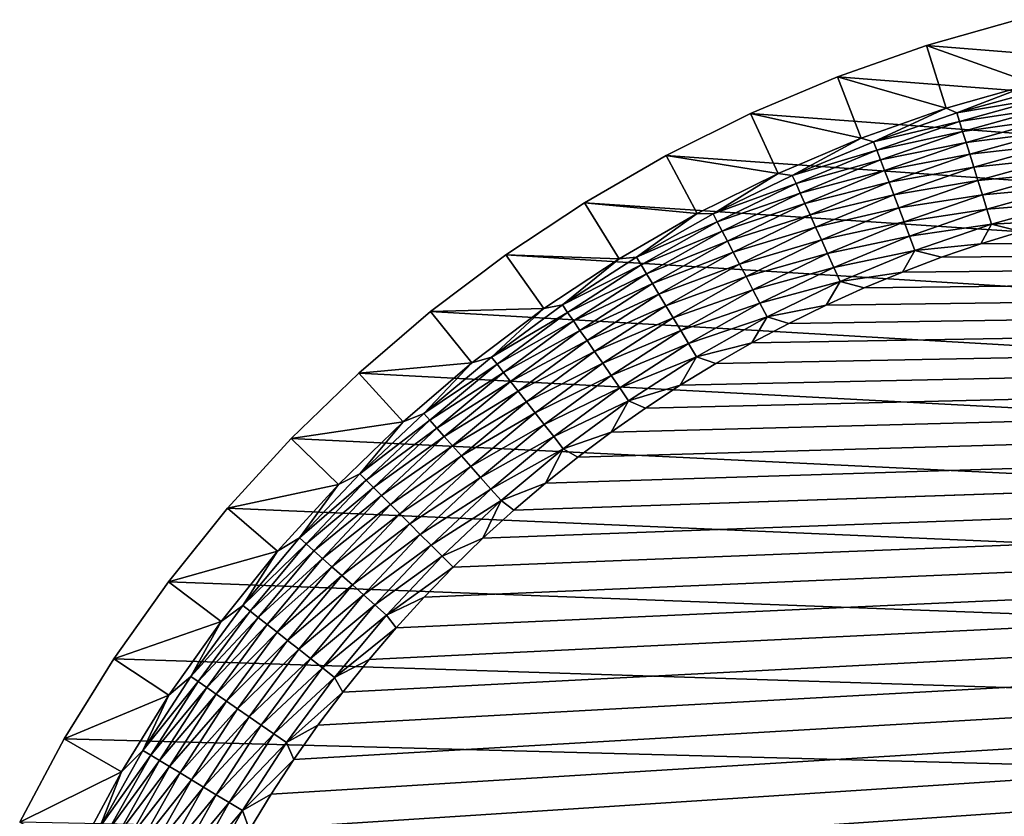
# Model space of a CAD drawing. Extents: x -255 to 255, y -598 to 598.
# Tile 16 of 201: x -250 to -218, y -351 to -325. Entities that reach past the tile are written whole.
import ezdxf

# ---------------------------------------------------------------- set-up
doc = ezdxf.new("R2010")
doc.units = 0
doc.header["$LTSCALE"] = 21.359881
for name, color, linetype in [('1', 7, 'CONTINUOUS'), ('13', 7, 'CONTINUOUS'), ('2', 7, 'CONTINUOUS'), ('56', 7, 'CONTINUOUS')]:
    doc.layers.add(name, color=color, linetype=linetype)

msp = doc.modelspace()

# ---------------------------------------------------------------- linework, layer by layer
at = {"layer": '1', "color": 7, "linetype": 'CONTINUOUS'}
for points in [[(-220.82, -326.008), (-217.914, -325.181), (206.531, -360.261), (-220.82, -326.008)], [(-223.669, -327.012), (-220.82, -326.008), (206.531, -360.261), (-223.669, -327.012)], [(-226.451, -328.19), (-223.669, -327.012), (206.531, -360.261), (-226.451, -328.19)], [(-229.155, -329.536), (-226.451, -328.19), (206.531, -360.261), (-229.155, -329.536)], [(-231.771, -331.047), (-229.155, -329.536), (206.531, -360.261), (-231.771, -331.047)], [(-234.29, -332.716), (-231.771, -331.047), (206.531, -360.261), (-234.29, -332.716)], [(-236.701, -334.536), (-234.29, -332.716), (206.531, -360.261), (-236.701, -334.536)], [(-238.995, -336.502), (-236.701, -334.536), (206.531, -360.261), (-238.995, -336.502)], [(-241.164, -338.605), (-238.995, -336.502), (206.531, -360.261), (-241.164, -338.605)], [(-243.199, -340.837), (-241.164, -338.605), (206.531, -360.261), (-243.199, -340.837)], [(-245.093, -343.191), (-243.199, -340.837), (206.531, -360.261), (-245.093, -343.191)], [(-246.838, -345.657), (-245.093, -343.191), (206.531, -360.261), (-246.838, -345.657)], [(-248.429, -348.225), (-246.838, -345.657), (206.531, -360.261), (-248.429, -348.225)], [(-249.858, -350.887), (-248.429, -348.225), (206.531, -360.261), (-249.858, -350.887)]]:
    msp.add_3dface(points, dxfattribs=at)
at = {"layer": '13', "color": 7, "linetype": 'CONTINUOUS'}
for points in [[(-217.914, -325.181), (-220.82, -326.008), (-217.399, -327.227, 4.231), (-217.914, -325.181)], [(-220.82, -326.008), (-223.669, -327.012), (-220.18, -328.018, 4.231), (-220.82, -326.008)], [(-217.399, -327.227, 4.231), (-220.82, -326.008), (-220.18, -328.018, 4.231), (-217.399, -327.227, 4.231)], [(-223.669, -327.012), (-226.451, -328.19), (-222.907, -328.979, 4.231), (-223.669, -327.012)], [(-220.18, -328.018, 4.231), (-223.669, -327.012), (-222.907, -328.979, 4.231), (-220.18, -328.018, 4.231)], [(-226.451, -328.19), (-229.155, -329.536), (-225.569, -330.106, 4.231), (-226.451, -328.19)], [(-222.907, -328.979, 4.231), (-226.451, -328.19), (-225.569, -330.106, 4.231), (-222.907, -328.979, 4.231)], [(-229.155, -329.536), (-231.771, -331.047), (-228.157, -331.395, 4.231), (-229.155, -329.536)], [(-225.569, -330.106, 4.231), (-229.155, -329.536), (-228.157, -331.395, 4.231), (-225.569, -330.106, 4.231)], [(-231.771, -331.047), (-234.29, -332.716), (-230.661, -332.84, 4.231), (-231.771, -331.047)], [(-228.157, -331.395, 4.231), (-231.771, -331.047), (-230.661, -332.84, 4.231), (-228.157, -331.395, 4.231)], [(-234.29, -332.716), (-236.701, -334.536), (-233.071, -334.437, 4.231), (-234.29, -332.716)], [(-230.661, -332.84, 4.231), (-234.29, -332.716), (-233.071, -334.437, 4.231), (-230.661, -332.84, 4.231)], [(-236.701, -334.536), (-238.995, -336.502), (-235.378, -336.18, 4.231), (-236.701, -334.536)], [(-233.071, -334.437, 4.231), (-236.701, -334.536), (-235.378, -336.18, 4.231), (-233.071, -334.437, 4.231)], [(-235.378, -336.18, 4.231), (-238.995, -336.502), (-237.574, -338.061, 4.231), (-235.378, -336.18, 4.231)], [(-238.995, -336.502), (-241.164, -338.605), (-237.574, -338.061, 4.231), (-238.995, -336.502)], [(-237.574, -338.061, 4.231), (-241.164, -338.605), (-239.649, -340.073, 4.231), (-237.574, -338.061, 4.231)], [(-241.164, -338.605), (-243.199, -340.837), (-239.649, -340.073, 4.231), (-241.164, -338.605)], [(-239.649, -340.073, 4.231), (-243.199, -340.837), (-241.597, -342.21, 4.231), (-239.649, -340.073, 4.231)], [(-243.199, -340.837), (-245.093, -343.191), (-241.597, -342.21, 4.231), (-243.199, -340.837)], [(-241.597, -342.21, 4.231), (-245.093, -343.191), (-243.409, -344.462, 4.231), (-241.597, -342.21, 4.231)], [(-245.093, -343.191), (-246.838, -345.657), (-243.409, -344.462, 4.231), (-245.093, -343.191)], [(-243.409, -344.462, 4.231), (-246.838, -345.657), (-245.08, -346.822, 4.231), (-243.409, -344.462, 4.231)], [(-246.838, -345.657), (-248.429, -348.225), (-245.08, -346.822, 4.231), (-246.838, -345.657)], [(-245.08, -346.822, 4.231), (-248.429, -348.225), (-246.602, -349.28, 4.231), (-245.08, -346.822, 4.231)], [(-248.429, -348.225), (-249.858, -350.887), (-246.602, -349.28, 4.231), (-248.429, -348.225)], [(-246.602, -349.28, 4.231), (-249.858, -350.887), (-247.969, -351.827, 4.231), (-246.602, -349.28, 4.231)]]:
    msp.add_3dface(points, dxfattribs=at)
at = {"layer": '2', "color": 7, "linetype": 'CONTINUOUS'}
for points in [[(-236.906, -401.82, 7), (-235.978, -402.778, 7), (88.681, -328.906, 7), (-236.906, -401.82, 7)], [(88.681, -328.906, 7), (85.935, -329.507, 7), (-236.906, -401.82, 7), (88.681, -328.906, 7)], [(-235.978, -402.778, 7), (-235.02, -403.706, 7), (88.681, -328.906, 7), (-235.978, -402.778, 7)], [(-235.02, -403.706, 7), (-234.033, -404.604, 7), (88.681, -328.906, 7), (-235.02, -403.706, 7)], [(-234.033, -404.604, 7), (-233.019, -405.471, 7), (88.681, -328.906, 7), (-234.033, -404.604, 7)], [(-233.019, -405.471, 7), (-231.978, -406.305, 7), (88.681, -328.906, 7), (-233.019, -405.471, 7)], [(-231.978, -406.305, 7), (-230.911, -407.106, 7), (88.681, -328.906, 7), (-231.978, -406.305, 7)], [(-230.911, -407.106, 7), (-229.819, -407.873, 7), (88.681, -328.906, 7), (-230.911, -407.106, 7)], [(-229.819, -407.873, 7), (-228.704, -408.605, 7), (88.681, -328.906, 7), (-229.819, -407.873, 7)], [(-228.704, -408.605, 7), (-227.567, -409.302, 7), (88.681, -328.906, 7), (-228.704, -408.605, 7)], [(-227.567, -409.302, 7), (-226.408, -409.963, 7), (88.681, -328.906, 7), (-227.567, -409.302, 7)], [(-226.408, -409.963, 7), (-225.229, -410.587, 7), (88.681, -328.906, 7), (-226.408, -409.963, 7)], [(-225.229, -410.587, 7), (-224.031, -411.174, 7), (88.681, -328.906, 7), (-225.229, -410.587, 7)], [(-224.031, -411.174, 7), (-222.815, -411.723, 7), (88.681, -328.906, 7), (-224.031, -411.174, 7)], [(-222.815, -411.723, 7), (-221.583, -412.234, 7), (88.681, -328.906, 7), (-222.815, -411.723, 7)], [(-221.583, -412.234, 7), (-220.335, -412.705, 7), (88.681, -328.906, 7), (-221.583, -412.234, 7)], [(-220.335, -412.705, 7), (-219.073, -413.137, 7), (88.681, -328.906, 7), (-220.335, -412.705, 7)], [(-219.073, -413.137, 7), (-217.798, -413.53, 7), (88.681, -328.906, 7), (-219.073, -413.137, 7)], [(-247.393, -382.014, 7), (-247.082, -383.311, 7), (85.935, -329.507, 7), (-247.393, -382.014, 7)], [(83.158, -329.938, 7), (-247.393, -382.014, 7), (85.935, -329.507, 7), (83.158, -329.938, 7)], [(-247.082, -383.311, 7), (-246.73, -384.598, 7), (85.935, -329.507, 7), (-247.082, -383.311, 7)], [(-246.73, -384.598, 7), (-246.337, -385.873, 7), (85.935, -329.507, 7), (-246.73, -384.598, 7)], [(-246.337, -385.873, 7), (-245.905, -387.135, 7), (85.935, -329.507, 7), (-246.337, -385.873, 7)], [(-245.905, -387.135, 7), (-245.434, -388.383, 7), (85.935, -329.507, 7), (-245.905, -387.135, 7)], [(-245.434, -388.383, 7), (-244.923, -389.615, 7), (85.935, -329.507, 7), (-245.434, -388.383, 7)], [(-244.923, -389.615, 7), (-244.374, -390.831, 7), (85.935, -329.507, 7), (-244.923, -389.615, 7)], [(-244.374, -390.831, 7), (-243.787, -392.029, 7), (85.935, -329.507, 7), (-244.374, -390.831, 7)], [(-243.787, -392.029, 7), (-243.163, -393.208, 7), (85.935, -329.507, 7), (-243.787, -392.029, 7)], [(-243.163, -393.208, 7), (-242.502, -394.367, 7), (85.935, -329.507, 7), (-243.163, -393.208, 7)], [(-242.502, -394.367, 7), (-241.805, -395.504, 7), (85.935, -329.507, 7), (-242.502, -394.367, 7)], [(-241.805, -395.504, 7), (-241.073, -396.619, 7), (85.935, -329.507, 7), (-241.805, -395.504, 7)], [(-241.073, -396.619, 7), (-240.306, -397.711, 7), (85.935, -329.507, 7), (-241.073, -396.619, 7)], [(-240.306, -397.711, 7), (-239.505, -398.778, 7), (85.935, -329.507, 7), (-240.306, -397.711, 7)], [(-239.505, -398.778, 7), (-238.67, -399.819, 7), (85.935, -329.507, 7), (-239.505, -398.778, 7)], [(-238.67, -399.819, 7), (-237.804, -400.833, 7), (85.935, -329.507, 7), (-238.67, -399.819, 7)], [(-237.804, -400.833, 7), (-236.906, -401.82, 7), (85.935, -329.507, 7), (-237.804, -400.833, 7)], [(-248.416, -372.75, 7), (-248.395, -374.084, 7), (83.158, -329.938, 7), (-248.416, -372.75, 7)], [(-248.395, -371.416, 7), (-248.416, -372.75, 7), (83.158, -329.938, 7), (-248.395, -371.416, 7)], [(-248.395, -374.084, 7), (-248.332, -375.416, 7), (83.158, -329.938, 7), (-248.395, -374.084, 7)], [(-248.332, -370.084, 7), (-248.395, -371.416, 7), (83.158, -329.938, 7), (-248.332, -370.084, 7)], [(-248.332, -375.416, 7), (-248.227, -376.746, 7), (83.158, -329.938, 7), (-248.332, -375.416, 7)], [(-248.227, -368.754, 7), (-248.332, -370.084, 7), (83.158, -329.938, 7), (-248.227, -368.754, 7)], [(-248.227, -376.746, 7), (-248.081, -378.072, 7), (83.158, -329.938, 7), (-248.227, -376.746, 7)], [(-248.081, -367.428, 7), (-248.227, -368.754, 7), (83.158, -329.938, 7), (-248.081, -367.428, 7)], [(-248.081, -378.072, 7), (-247.893, -379.393, 7), (83.158, -329.938, 7), (-248.081, -378.072, 7)], [(-247.893, -366.107, 7), (-248.081, -367.428, 7), (83.158, -329.938, 7), (-247.893, -366.107, 7)], [(-247.893, -379.393, 7), (-247.664, -380.707, 7), (83.158, -329.938, 7), (-247.893, -379.393, 7)], [(-247.664, -364.793, 7), (-247.893, -366.107, 7), (83.158, -329.938, 7), (-247.664, -364.793, 7)], [(-247.664, -380.707, 7), (-247.393, -382.014, 7), (83.158, -329.938, 7), (-247.664, -380.707, 7)], [(-247.393, -363.486, 7), (-247.664, -364.793, 7), (83.158, -329.938, 7), (-247.393, -363.486, 7)], [(-247.082, -362.189, 7), (-247.393, -363.486, 7), (83.158, -329.938, 7), (-247.082, -362.189, 7)], [(83.158, -329.938, 7), (80.359, -330.198, 7), (-247.082, -362.189, 7), (83.158, -329.938, 7)], [(-246.73, -360.902, 7), (-247.082, -362.189, 7), (80.359, -330.198, 7), (-246.73, -360.902, 7)], [(-246.337, -359.627, 7), (-246.73, -360.902, 7), (80.359, -330.198, 7), (-246.337, -359.627, 7)], [(-245.905, -358.365, 7), (-246.337, -359.627, 7), (80.359, -330.198, 7), (-245.905, -358.365, 7)], [(-245.434, -357.117, 7), (-245.905, -358.365, 7), (80.359, -330.198, 7), (-245.434, -357.117, 7)], [(-244.923, -355.885, 7), (-245.434, -357.117, 7), (80.359, -330.198, 7), (-244.923, -355.885, 7)], [(-244.374, -354.669, 7), (-244.923, -355.885, 7), (80.359, -330.198, 7), (-244.374, -354.669, 7)], [(-243.787, -353.471, 7), (-244.374, -354.669, 7), (80.359, -330.198, 7), (-243.787, -353.471, 7)], [(-243.163, -352.292, 7), (-243.787, -353.471, 7), (80.359, -330.198, 7), (-243.163, -352.292, 7)], [(-242.502, -351.133, 7), (-243.163, -352.292, 7), (80.359, -330.198, 7), (-242.502, -351.133, 7)], [(-241.805, -349.996, 7), (-242.502, -351.133, 7), (80.359, -330.198, 7), (-241.805, -349.996, 7)], [(-241.073, -348.881, 7), (-241.805, -349.996, 7), (80.359, -330.198, 7), (-241.073, -348.881, 7)], [(-240.306, -347.789, 7), (-241.073, -348.881, 7), (80.359, -330.198, 7), (-240.306, -347.789, 7)], [(-239.505, -346.722, 7), (-240.306, -347.789, 7), (80.359, -330.198, 7), (-239.505, -346.722, 7)], [(-238.67, -345.681, 7), (-239.505, -346.722, 7), (80.359, -330.198, 7), (-238.67, -345.681, 7)], [(-237.804, -344.667, 7), (-238.67, -345.681, 7), (80.359, -330.198, 7), (-237.804, -344.667, 7)], [(-236.906, -343.68, 7), (-237.804, -344.667, 7), (80.359, -330.198, 7), (-236.906, -343.68, 7)], [(-235.978, -342.722, 7), (-236.906, -343.68, 7), (80.359, -330.198, 7), (-235.978, -342.722, 7)], [(-235.02, -341.794, 7), (-235.978, -342.722, 7), (80.359, -330.198, 7), (-235.02, -341.794, 7)], [(-234.033, -340.896, 7), (-235.02, -341.794, 7), (80.359, -330.198, 7), (-234.033, -340.896, 7)], [(80.359, -330.198, 7), (77.55, -330.284, 7), (-234.033, -340.896, 7), (80.359, -330.198, 7)], [(-233.019, -340.029, 7), (-234.033, -340.896, 7), (77.55, -330.284, 7), (-233.019, -340.029, 7)], [(-231.978, -339.195, 7), (-233.019, -340.029, 7), (77.55, -330.284, 7), (-231.978, -339.195, 7)], [(-230.911, -338.394, 7), (-231.978, -339.195, 7), (77.55, -330.284, 7), (-230.911, -338.394, 7)], [(-229.819, -337.627, 7), (-230.911, -338.394, 7), (77.55, -330.284, 7), (-229.819, -337.627, 7)], [(-228.704, -336.895, 7), (-229.819, -337.627, 7), (77.55, -330.284, 7), (-228.704, -336.895, 7)], [(-227.567, -336.198, 7), (-228.704, -336.895, 7), (77.55, -330.284, 7), (-227.567, -336.198, 7)], [(-226.408, -335.537, 7), (-227.567, -336.198, 7), (77.55, -330.284, 7), (-226.408, -335.537, 7)], [(-225.229, -334.913, 7), (-226.408, -335.537, 7), (77.55, -330.284, 7), (-225.229, -334.913, 7)], [(-224.031, -334.326, 7), (-225.229, -334.913, 7), (77.55, -330.284, 7), (-224.031, -334.326, 7)], [(-222.815, -333.777, 7), (-224.031, -334.326, 7), (77.55, -330.284, 7), (-222.815, -333.777, 7)], [(-221.583, -333.266, 7), (-222.815, -333.777, 7), (77.55, -330.284, 7), (-221.583, -333.266, 7)], [(-220.335, -332.795, 7), (-221.583, -333.266, 7), (77.55, -330.284, 7), (-220.335, -332.795, 7)], [(-219.073, -332.363, 7), (-220.335, -332.795, 7), (77.55, -330.284, 7), (-219.073, -332.363, 7)], [(-217.798, -331.97, 7), (-219.073, -332.363, 7), (77.55, -330.284, 7), (-217.798, -331.97, 7)]]:
    msp.add_3dface(points, dxfattribs=at)
at = {"layer": '56', "color": 7, "linetype": 'CONTINUOUS'}
for points in [[(-217.399, -327.227, 4.231), (-220.18, -328.018, 4.231), (-219.841, -328.171, 4.67), (-217.399, -327.227, 4.231)], [(-217.399, -327.227, 4.231), (-219.841, -328.171, 4.67), (-217.124, -327.413, 4.67), (-217.399, -327.227, 4.231)], [(-219.841, -328.171, 4.67), (-217.055, -327.695, 5.082), (-217.124, -327.413, 4.67), (-219.841, -328.171, 4.67)], [(-219.755, -328.448, 5.082), (-217.055, -327.695, 5.082), (-219.841, -328.171, 4.67), (-219.755, -328.448, 5.082)], [(-219.755, -328.448, 5.082), (-216.976, -328.016, 5.463), (-217.055, -327.695, 5.082), (-219.755, -328.448, 5.082)], [(-220.18, -328.018, 4.231), (-222.907, -328.979, 4.231), (-222.508, -329.091, 4.67), (-220.18, -328.018, 4.231)], [(-220.18, -328.018, 4.231), (-222.508, -329.091, 4.67), (-219.841, -328.171, 4.67), (-220.18, -328.018, 4.231)], [(-222.508, -329.091, 4.67), (-219.755, -328.448, 5.082), (-219.841, -328.171, 4.67), (-222.508, -329.091, 4.67)], [(-219.657, -328.763, 5.463), (-216.976, -328.016, 5.463), (-219.755, -328.448, 5.082), (-219.657, -328.763, 5.463)], [(-219.657, -328.763, 5.463), (-216.888, -328.372, 5.808), (-216.976, -328.016, 5.463), (-219.657, -328.763, 5.463)], [(-222.405, -329.362, 5.082), (-219.755, -328.448, 5.082), (-222.508, -329.091, 4.67), (-222.405, -329.362, 5.082)], [(-222.405, -329.362, 5.082), (-219.657, -328.763, 5.463), (-219.755, -328.448, 5.082), (-222.405, -329.362, 5.082)], [(-219.548, -329.114, 5.808), (-216.888, -328.372, 5.808), (-219.657, -328.763, 5.463), (-219.548, -329.114, 5.808)], [(-219.548, -329.114, 5.808), (-216.792, -328.761, 6.115), (-216.888, -328.372, 5.808), (-219.548, -329.114, 5.808)], [(-222.288, -329.671, 5.463), (-219.657, -328.763, 5.463), (-222.405, -329.362, 5.082), (-222.288, -329.671, 5.463)], [(-222.288, -329.671, 5.463), (-219.548, -329.114, 5.808), (-219.657, -328.763, 5.463), (-222.288, -329.671, 5.463)], [(-219.429, -329.495, 6.115), (-216.792, -328.761, 6.115), (-219.548, -329.114, 5.808), (-219.429, -329.495, 6.115)], [(-219.429, -329.495, 6.115), (-216.69, -329.177, 6.38), (-216.792, -328.761, 6.115), (-219.429, -329.495, 6.115)], [(-222.907, -328.979, 4.231), (-225.569, -330.106, 4.231), (-225.114, -330.17, 4.67), (-222.907, -328.979, 4.231)], [(-222.907, -328.979, 4.231), (-225.114, -330.17, 4.67), (-222.508, -329.091, 4.67), (-222.907, -328.979, 4.231)], [(-225.114, -330.17, 4.67), (-222.405, -329.362, 5.082), (-222.508, -329.091, 4.67), (-225.114, -330.17, 4.67)], [(-222.158, -330.014, 5.808), (-219.548, -329.114, 5.808), (-222.288, -329.671, 5.463), (-222.158, -330.014, 5.808)], [(-222.158, -330.014, 5.808), (-219.429, -329.495, 6.115), (-219.548, -329.114, 5.808), (-222.158, -330.014, 5.808)], [(-219.301, -329.905, 6.38), (-216.69, -329.177, 6.38), (-219.429, -329.495, 6.115), (-219.301, -329.905, 6.38)], [(-219.301, -329.905, 6.38), (-216.581, -329.617, 6.601), (-216.69, -329.177, 6.38), (-219.301, -329.905, 6.38)], [(-224.994, -330.435, 5.082), (-222.405, -329.362, 5.082), (-225.114, -330.17, 4.67), (-224.994, -330.435, 5.082)], [(-224.994, -330.435, 5.082), (-222.288, -329.671, 5.463), (-222.405, -329.362, 5.082), (-224.994, -330.435, 5.082)], [(-222.016, -330.388, 6.115), (-219.429, -329.495, 6.115), (-222.158, -330.014, 5.808), (-222.016, -330.388, 6.115)], [(-222.016, -330.388, 6.115), (-219.301, -329.905, 6.38), (-219.429, -329.495, 6.115), (-222.016, -330.388, 6.115)], [(-224.859, -330.736, 5.463), (-222.288, -329.671, 5.463), (-224.994, -330.435, 5.082), (-224.859, -330.736, 5.463)], [(-224.859, -330.736, 5.463), (-222.158, -330.014, 5.808), (-222.288, -329.671, 5.463), (-224.859, -330.736, 5.463)], [(-219.166, -330.337, 6.601), (-216.581, -329.617, 6.601), (-219.301, -329.905, 6.38), (-219.166, -330.337, 6.601)], [(-219.166, -330.337, 6.601), (-216.468, -330.076, 6.774), (-216.581, -329.617, 6.601), (-219.166, -330.337, 6.601)], [(-225.569, -330.106, 4.231), (-228.157, -331.395, 4.231), (-227.65, -331.405, 4.67), (-225.569, -330.106, 4.231)], [(-225.569, -330.106, 4.231), (-227.65, -331.405, 4.67), (-225.114, -330.17, 4.67), (-225.569, -330.106, 4.231)], [(-224.708, -331.071, 5.808), (-222.158, -330.014, 5.808), (-224.859, -330.736, 5.463), (-224.708, -331.071, 5.808)], [(-224.708, -331.071, 5.808), (-222.016, -330.388, 6.115), (-222.158, -330.014, 5.808), (-224.708, -331.071, 5.808)], [(-221.864, -330.789, 6.38), (-219.301, -329.905, 6.38), (-222.016, -330.388, 6.115), (-221.864, -330.789, 6.38)], [(-221.864, -330.789, 6.38), (-219.166, -330.337, 6.601), (-219.301, -329.905, 6.38), (-221.864, -330.789, 6.38)], [(-219.026, -330.789, 6.774), (-216.468, -330.076, 6.774), (-219.166, -330.337, 6.601), (-219.026, -330.789, 6.774)], [(-219.026, -330.789, 6.774), (-216.351, -330.55, 6.9), (-216.468, -330.076, 6.774), (-219.026, -330.789, 6.774)], [(-227.65, -331.405, 4.67), (-224.994, -330.435, 5.082), (-225.114, -330.17, 4.67), (-227.65, -331.405, 4.67)], [(-227.515, -331.662, 5.082), (-224.994, -330.435, 5.082), (-227.65, -331.405, 4.67), (-227.515, -331.662, 5.082)], [(-227.515, -331.662, 5.082), (-224.859, -330.736, 5.463), (-224.994, -330.435, 5.082), (-227.515, -331.662, 5.082)], [(-224.544, -331.435, 6.115), (-222.016, -330.388, 6.115), (-224.708, -331.071, 5.808), (-224.544, -331.435, 6.115)], [(-224.544, -331.435, 6.115), (-221.864, -330.789, 6.38), (-222.016, -330.388, 6.115), (-224.544, -331.435, 6.115)], [(-221.703, -331.213, 6.601), (-219.166, -330.337, 6.601), (-221.864, -330.789, 6.38), (-221.703, -331.213, 6.601)], [(-221.703, -331.213, 6.601), (-219.026, -330.789, 6.774), (-219.166, -330.337, 6.601), (-221.703, -331.213, 6.601)], [(-227.361, -331.955, 5.463), (-224.859, -330.736, 5.463), (-227.515, -331.662, 5.082), (-227.361, -331.955, 5.463)], [(-227.361, -331.955, 5.463), (-224.708, -331.071, 5.808), (-224.859, -330.736, 5.463), (-227.361, -331.955, 5.463)], [(-224.368, -331.826, 6.38), (-221.864, -330.789, 6.38), (-224.544, -331.435, 6.115), (-224.368, -331.826, 6.38)], [(-224.368, -331.826, 6.38), (-221.703, -331.213, 6.601), (-221.864, -330.789, 6.38), (-224.368, -331.826, 6.38)], [(-221.535, -331.655, 6.774), (-219.026, -330.789, 6.774), (-221.703, -331.213, 6.601), (-221.535, -331.655, 6.774)], [(-221.535, -331.655, 6.774), (-218.88, -331.255, 6.9), (-219.026, -330.789, 6.774), (-221.535, -331.655, 6.774)], [(-218.88, -331.255, 6.9), (-216.351, -330.55, 6.9), (-219.026, -330.789, 6.774), (-218.88, -331.255, 6.9)], [(-218.88, -331.255, 6.9), (-216.232, -331.034, 6.975), (-216.351, -330.55, 6.9), (-218.88, -331.255, 6.9)], [(-227.191, -332.279, 5.808), (-224.708, -331.071, 5.808), (-227.361, -331.955, 5.463), (-227.191, -332.279, 5.808)], [(-227.191, -332.279, 5.808), (-224.544, -331.435, 6.115), (-224.708, -331.071, 5.808), (-227.191, -332.279, 5.808)], [(-218.732, -331.731, 6.975), (-216.232, -331.034, 6.975), (-218.88, -331.255, 6.9), (-218.732, -331.731, 6.975)], [(-218.732, -331.731, 6.975), (-216.511, -331.618, 7), (-216.232, -331.034, 6.975), (-218.732, -331.731, 6.975)], [(-228.157, -331.395, 4.231), (-230.661, -332.84, 4.231), (-230.106, -332.791, 4.67), (-228.157, -331.395, 4.231)], [(-228.157, -331.395, 4.231), (-230.106, -332.791, 4.67), (-227.65, -331.405, 4.67), (-228.157, -331.395, 4.231)], [(-230.106, -332.791, 4.67), (-227.515, -331.662, 5.082), (-227.65, -331.405, 4.67), (-230.106, -332.791, 4.67)], [(-224.182, -332.24, 6.601), (-221.703, -331.213, 6.601), (-224.368, -331.826, 6.38), (-224.182, -332.24, 6.601)], [(-224.182, -332.24, 6.601), (-221.535, -331.655, 6.774), (-221.703, -331.213, 6.601), (-224.182, -332.24, 6.601)], [(-221.362, -332.112, 6.9), (-218.88, -331.255, 6.9), (-221.535, -331.655, 6.774), (-221.362, -332.112, 6.9)], [(-221.362, -332.112, 6.9), (-218.732, -331.731, 6.975), (-218.88, -331.255, 6.9), (-221.362, -332.112, 6.9)], [(-229.956, -333.039, 5.082), (-227.515, -331.662, 5.082), (-230.106, -332.791, 4.67), (-229.956, -333.039, 5.082)], [(-229.956, -333.039, 5.082), (-227.361, -331.955, 5.463), (-227.515, -331.662, 5.082), (-229.956, -333.039, 5.082)], [(-227.005, -332.634, 6.115), (-224.544, -331.435, 6.115), (-227.191, -332.279, 5.808), (-227.005, -332.634, 6.115)], [(-227.005, -332.634, 6.115), (-224.368, -331.826, 6.38), (-224.544, -331.435, 6.115), (-227.005, -332.634, 6.115)], [(-223.988, -332.671, 6.774), (-221.535, -331.655, 6.774), (-224.182, -332.24, 6.601), (-223.988, -332.671, 6.774)], [(-223.988, -332.671, 6.774), (-221.362, -332.112, 6.9), (-221.535, -331.655, 6.774), (-223.988, -332.671, 6.774)], [(-221.185, -332.578, 6.975), (-218.732, -331.731, 6.975), (-221.362, -332.112, 6.9), (-221.185, -332.578, 6.975)], [(-221.185, -332.578, 6.975), (-219.073, -332.363, 7), (-218.732, -331.731, 6.975), (-221.185, -332.578, 6.975)], [(-219.073, -332.363, 7), (-217.798, -331.97, 7), (-218.732, -331.731, 6.975), (-219.073, -332.363, 7)], [(-217.798, -331.97, 7), (-216.511, -331.618, 7), (-218.732, -331.731, 6.975), (-217.798, -331.97, 7)], [(-229.785, -333.322, 5.463), (-227.361, -331.955, 5.463), (-229.956, -333.039, 5.082), (-229.785, -333.322, 5.463)], [(-229.785, -333.322, 5.463), (-227.191, -332.279, 5.808), (-227.361, -331.955, 5.463), (-229.785, -333.322, 5.463)], [(-226.806, -333.013, 6.38), (-224.368, -331.826, 6.38), (-227.005, -332.634, 6.115), (-226.806, -333.013, 6.38)], [(-226.806, -333.013, 6.38), (-224.182, -332.24, 6.601), (-224.368, -331.826, 6.38), (-226.806, -333.013, 6.38)], [(-229.595, -333.636, 5.808), (-227.191, -332.279, 5.808), (-229.785, -333.322, 5.463), (-229.595, -333.636, 5.808)], [(-229.595, -333.636, 5.808), (-227.005, -332.634, 6.115), (-227.191, -332.279, 5.808), (-229.595, -333.636, 5.808)], [(-226.595, -333.414, 6.601), (-224.182, -332.24, 6.601), (-226.806, -333.013, 6.38), (-226.595, -333.414, 6.601)], [(-226.595, -333.414, 6.601), (-223.988, -332.671, 6.774), (-224.182, -332.24, 6.601), (-226.595, -333.414, 6.601)], [(-223.788, -333.116, 6.9), (-221.362, -332.112, 6.9), (-223.988, -332.671, 6.774), (-223.788, -333.116, 6.9)], [(-223.788, -333.116, 6.9), (-221.185, -332.578, 6.975), (-221.362, -332.112, 6.9), (-223.788, -333.116, 6.9)], [(-220.335, -332.795, 7), (-219.073, -332.363, 7), (-221.185, -332.578, 6.975), (-220.335, -332.795, 7)], [(-229.389, -333.978, 6.115), (-227.005, -332.634, 6.115), (-229.595, -333.636, 5.808), (-229.389, -333.978, 6.115)], [(-229.389, -333.978, 6.115), (-226.806, -333.013, 6.38), (-227.005, -332.634, 6.115), (-229.389, -333.978, 6.115)], [(-226.375, -333.833, 6.774), (-223.988, -332.671, 6.774), (-226.595, -333.414, 6.601), (-226.375, -333.833, 6.774)], [(-226.375, -333.833, 6.774), (-223.788, -333.116, 6.9), (-223.988, -332.671, 6.774), (-226.375, -333.833, 6.774)], [(-223.583, -333.571, 6.975), (-221.185, -332.578, 6.975), (-223.788, -333.116, 6.9), (-223.583, -333.571, 6.975)], [(-223.583, -333.571, 6.975), (-221.583, -333.266, 7), (-221.185, -332.578, 6.975), (-223.583, -333.571, 6.975)], [(-221.583, -333.266, 7), (-220.335, -332.795, 7), (-221.185, -332.578, 6.975), (-221.583, -333.266, 7)], [(-230.661, -332.84, 4.231), (-233.071, -334.437, 4.231), (-232.475, -334.322, 4.67), (-230.661, -332.84, 4.231)], [(-230.661, -332.84, 4.231), (-232.475, -334.322, 4.67), (-230.106, -332.791, 4.67), (-230.661, -332.84, 4.231)], [(-232.475, -334.322, 4.67), (-229.956, -333.039, 5.082), (-230.106, -332.791, 4.67), (-232.475, -334.322, 4.67)], [(-232.31, -334.561, 5.082), (-229.956, -333.039, 5.082), (-232.475, -334.322, 4.67), (-232.31, -334.561, 5.082)], [(-232.31, -334.561, 5.082), (-229.785, -333.322, 5.463), (-229.956, -333.039, 5.082), (-232.31, -334.561, 5.082)], [(-232.122, -334.833, 5.463), (-229.785, -333.322, 5.463), (-232.31, -334.561, 5.082), (-232.122, -334.833, 5.463)], [(-232.122, -334.833, 5.463), (-229.595, -333.636, 5.808), (-229.785, -333.322, 5.463), (-232.122, -334.833, 5.463)], [(-229.167, -334.345, 6.38), (-226.806, -333.013, 6.38), (-229.389, -333.978, 6.115), (-229.167, -334.345, 6.38)], [(-229.167, -334.345, 6.38), (-226.595, -333.414, 6.601), (-226.806, -333.013, 6.38), (-229.167, -334.345, 6.38)], [(-226.148, -334.266, 6.9), (-223.788, -333.116, 6.9), (-226.375, -333.833, 6.774), (-226.148, -334.266, 6.9)], [(-226.148, -334.266, 6.9), (-223.583, -333.571, 6.975), (-223.788, -333.116, 6.9), (-226.148, -334.266, 6.9)], [(-222.815, -333.777, 7), (-221.583, -333.266, 7), (-223.583, -333.571, 6.975), (-222.815, -333.777, 7)], [(-231.914, -335.135, 5.808), (-229.595, -333.636, 5.808), (-232.122, -334.833, 5.463), (-231.914, -335.135, 5.808)], [(-231.914, -335.135, 5.808), (-229.389, -333.978, 6.115), (-229.595, -333.636, 5.808), (-231.914, -335.135, 5.808)], [(-228.932, -334.733, 6.601), (-226.595, -333.414, 6.601), (-229.167, -334.345, 6.38), (-228.932, -334.733, 6.601)], [(-228.932, -334.733, 6.601), (-226.375, -333.833, 6.774), (-226.595, -333.414, 6.601), (-228.932, -334.733, 6.601)], [(-225.916, -334.707, 6.975), (-223.583, -333.571, 6.975), (-226.148, -334.266, 6.9), (-225.916, -334.707, 6.975)], [(-225.916, -334.707, 6.975), (-224.031, -334.326, 7), (-223.583, -333.571, 6.975), (-225.916, -334.707, 6.975)], [(-224.031, -334.326, 7), (-222.815, -333.777, 7), (-223.583, -333.571, 6.975), (-224.031, -334.326, 7)], [(-228.687, -335.138, 6.774), (-226.375, -333.833, 6.774), (-228.932, -334.733, 6.601), (-228.687, -335.138, 6.774)], [(-228.687, -335.138, 6.774), (-226.148, -334.266, 6.9), (-226.375, -333.833, 6.774), (-228.687, -335.138, 6.774)], [(-231.687, -335.464, 6.115), (-229.389, -333.978, 6.115), (-231.914, -335.135, 5.808), (-231.687, -335.464, 6.115)], [(-231.687, -335.464, 6.115), (-229.167, -334.345, 6.38), (-229.389, -333.978, 6.115), (-231.687, -335.464, 6.115)], [(-228.435, -335.556, 6.9), (-226.148, -334.266, 6.9), (-228.687, -335.138, 6.774), (-228.435, -335.556, 6.9)], [(-228.435, -335.556, 6.9), (-225.916, -334.707, 6.975), (-226.148, -334.266, 6.9), (-228.435, -335.556, 6.9)], [(-233.071, -334.437, 4.231), (-235.378, -336.18, 4.231), (-234.747, -335.994, 4.67), (-233.071, -334.437, 4.231)], [(-233.071, -334.437, 4.231), (-234.747, -335.994, 4.67), (-232.475, -334.322, 4.67), (-233.071, -334.437, 4.231)], [(-234.747, -335.994, 4.67), (-232.31, -334.561, 5.082), (-232.475, -334.322, 4.67), (-234.747, -335.994, 4.67)], [(-234.568, -336.222, 5.082), (-232.31, -334.561, 5.082), (-234.747, -335.994, 4.67), (-234.568, -336.222, 5.082)], [(-234.568, -336.222, 5.082), (-232.122, -334.833, 5.463), (-232.31, -334.561, 5.082), (-234.568, -336.222, 5.082)], [(-231.443, -335.817, 6.38), (-229.167, -334.345, 6.38), (-231.687, -335.464, 6.115), (-231.443, -335.817, 6.38)], [(-231.443, -335.817, 6.38), (-228.932, -334.733, 6.601), (-229.167, -334.345, 6.38), (-231.443, -335.817, 6.38)], [(-225.229, -334.913, 7), (-224.031, -334.326, 7), (-225.916, -334.707, 6.975), (-225.229, -334.913, 7)], [(-234.364, -336.482, 5.463), (-232.122, -334.833, 5.463), (-234.568, -336.222, 5.082), (-234.364, -336.482, 5.463)], [(-234.364, -336.482, 5.463), (-231.914, -335.135, 5.808), (-232.122, -334.833, 5.463), (-234.364, -336.482, 5.463)], [(-231.186, -336.19, 6.601), (-228.932, -334.733, 6.601), (-231.443, -335.817, 6.38), (-231.186, -336.19, 6.601)], [(-231.186, -336.19, 6.601), (-228.687, -335.138, 6.774), (-228.932, -334.733, 6.601), (-231.186, -336.19, 6.601)], [(-228.177, -335.982, 6.975), (-225.916, -334.707, 6.975), (-228.435, -335.556, 6.9), (-228.177, -335.982, 6.975)], [(-228.177, -335.982, 6.975), (-226.408, -335.537, 7), (-225.916, -334.707, 6.975), (-228.177, -335.982, 6.975)], [(-226.408, -335.537, 7), (-225.229, -334.913, 7), (-225.916, -334.707, 6.975), (-226.408, -335.537, 7)], [(-234.138, -336.771, 5.808), (-231.914, -335.135, 5.808), (-234.364, -336.482, 5.463), (-234.138, -336.771, 5.808)], [(-234.138, -336.771, 5.808), (-231.687, -335.464, 6.115), (-231.914, -335.135, 5.808), (-234.138, -336.771, 5.808)], [(-230.917, -336.579, 6.774), (-228.687, -335.138, 6.774), (-231.186, -336.19, 6.601), (-230.917, -336.579, 6.774)], [(-230.917, -336.579, 6.774), (-228.435, -335.556, 6.9), (-228.687, -335.138, 6.774), (-230.917, -336.579, 6.774)], [(-233.891, -337.086, 6.115), (-231.687, -335.464, 6.115), (-234.138, -336.771, 5.808), (-233.891, -337.086, 6.115)], [(-233.891, -337.086, 6.115), (-231.443, -335.817, 6.38), (-231.687, -335.464, 6.115), (-233.891, -337.086, 6.115)], [(-233.627, -337.423, 6.38), (-231.443, -335.817, 6.38), (-233.891, -337.086, 6.115), (-233.627, -337.423, 6.38)], [(-233.627, -337.423, 6.38), (-231.186, -336.19, 6.601), (-231.443, -335.817, 6.38), (-233.627, -337.423, 6.38)], [(-230.64, -336.981, 6.9), (-228.435, -335.556, 6.9), (-230.917, -336.579, 6.774), (-230.64, -336.981, 6.9)], [(-230.64, -336.981, 6.9), (-228.177, -335.982, 6.975), (-228.435, -335.556, 6.9), (-230.64, -336.981, 6.9)], [(-227.567, -336.198, 7), (-226.408, -335.537, 7), (-228.177, -335.982, 6.975), (-227.567, -336.198, 7)], [(-235.378, -336.18, 4.231), (-236.913, -337.799, 4.67), (-234.747, -335.994, 4.67), (-235.378, -336.18, 4.231)], [(-236.913, -337.799, 4.67), (-234.568, -336.222, 5.082), (-234.747, -335.994, 4.67), (-236.913, -337.799, 4.67)], [(-230.356, -337.391, 6.975), (-228.177, -335.982, 6.975), (-230.64, -336.981, 6.9), (-230.356, -337.391, 6.975)], [(-230.356, -337.391, 6.975), (-228.704, -336.895, 7), (-228.177, -335.982, 6.975), (-230.356, -337.391, 6.975)], [(-228.704, -336.895, 7), (-227.567, -336.198, 7), (-228.177, -335.982, 6.975), (-228.704, -336.895, 7)], [(-235.378, -336.18, 4.231), (-237.574, -338.061, 4.231), (-236.913, -337.799, 4.67), (-235.378, -336.18, 4.231)], [(-236.721, -338.017, 5.082), (-234.568, -336.222, 5.082), (-236.913, -337.799, 4.67), (-236.721, -338.017, 5.082)], [(-236.721, -338.017, 5.082), (-234.364, -336.482, 5.463), (-234.568, -336.222, 5.082), (-236.721, -338.017, 5.082)], [(-233.347, -337.78, 6.601), (-231.186, -336.19, 6.601), (-233.627, -337.423, 6.38), (-233.347, -337.78, 6.601)], [(-233.347, -337.78, 6.601), (-230.917, -336.579, 6.774), (-231.186, -336.19, 6.601), (-233.347, -337.78, 6.601)], [(-236.502, -338.264, 5.463), (-234.364, -336.482, 5.463), (-236.721, -338.017, 5.082), (-236.502, -338.264, 5.463)], [(-236.502, -338.264, 5.463), (-234.138, -336.771, 5.808), (-234.364, -336.482, 5.463), (-236.502, -338.264, 5.463)], [(-236.259, -338.539, 5.808), (-234.138, -336.771, 5.808), (-236.502, -338.264, 5.463), (-236.259, -338.539, 5.808)], [(-236.259, -338.539, 5.808), (-233.891, -337.086, 6.115), (-234.138, -336.771, 5.808), (-236.259, -338.539, 5.808)], [(-233.055, -338.153, 6.774), (-230.917, -336.579, 6.774), (-233.347, -337.78, 6.601), (-233.055, -338.153, 6.774)], [(-233.055, -338.153, 6.774), (-230.64, -336.981, 6.9), (-230.917, -336.579, 6.774), (-233.055, -338.153, 6.774)], [(-235.993, -338.838, 6.115), (-233.891, -337.086, 6.115), (-236.259, -338.539, 5.808), (-235.993, -338.838, 6.115)], [(-235.993, -338.838, 6.115), (-233.627, -337.423, 6.38), (-233.891, -337.086, 6.115), (-235.993, -338.838, 6.115)], [(-232.754, -338.537, 6.9), (-230.64, -336.981, 6.9), (-233.055, -338.153, 6.774), (-232.754, -338.537, 6.9)], [(-232.754, -338.537, 6.9), (-230.356, -337.391, 6.975), (-230.64, -336.981, 6.9), (-232.754, -338.537, 6.9)], [(-229.819, -337.627, 7), (-228.704, -336.895, 7), (-230.356, -337.391, 6.975), (-229.819, -337.627, 7)], [(-232.447, -338.929, 6.975), (-230.356, -337.391, 6.975), (-232.754, -338.537, 6.9), (-232.447, -338.929, 6.975)], [(-232.447, -338.929, 6.975), (-230.911, -338.394, 7), (-230.356, -337.391, 6.975), (-232.447, -338.929, 6.975)], [(-230.911, -338.394, 7), (-229.819, -337.627, 7), (-230.356, -337.391, 6.975), (-230.911, -338.394, 7)], [(-235.709, -339.159, 6.38), (-233.627, -337.423, 6.38), (-235.993, -338.838, 6.115), (-235.709, -339.159, 6.38)], [(-235.709, -339.159, 6.38), (-233.347, -337.78, 6.601), (-233.627, -337.423, 6.38), (-235.709, -339.159, 6.38)], [(-237.574, -338.061, 4.231), (-238.967, -339.733, 4.67), (-236.913, -337.799, 4.67), (-237.574, -338.061, 4.231)], [(-238.967, -339.733, 4.67), (-236.721, -338.017, 5.082), (-236.913, -337.799, 4.67), (-238.967, -339.733, 4.67)], [(-238.762, -339.938, 5.082), (-236.721, -338.017, 5.082), (-238.967, -339.733, 4.67), (-238.762, -339.938, 5.082)], [(-238.762, -339.938, 5.082), (-236.502, -338.264, 5.463), (-236.721, -338.017, 5.082), (-238.762, -339.938, 5.082)], [(-235.409, -339.498, 6.601), (-233.347, -337.78, 6.601), (-235.709, -339.159, 6.38), (-235.409, -339.498, 6.601)], [(-235.409, -339.498, 6.601), (-233.055, -338.153, 6.774), (-233.347, -337.78, 6.601), (-235.409, -339.498, 6.601)], [(-237.574, -338.061, 4.231), (-239.649, -340.073, 4.231), (-238.967, -339.733, 4.67), (-237.574, -338.061, 4.231)], [(-238.528, -340.172, 5.463), (-236.502, -338.264, 5.463), (-238.762, -339.938, 5.082), (-238.528, -340.172, 5.463)], [(-238.528, -340.172, 5.463), (-236.259, -338.539, 5.808), (-236.502, -338.264, 5.463), (-238.528, -340.172, 5.463)], [(-235.095, -339.852, 6.774), (-233.055, -338.153, 6.774), (-235.409, -339.498, 6.601), (-235.095, -339.852, 6.774)], [(-235.095, -339.852, 6.774), (-232.754, -338.537, 6.9), (-233.055, -338.153, 6.774), (-235.095, -339.852, 6.774)], [(-238.269, -340.431, 5.808), (-236.259, -338.539, 5.808), (-238.528, -340.172, 5.463), (-238.269, -340.431, 5.808)], [(-238.269, -340.431, 5.808), (-235.993, -338.838, 6.115), (-236.259, -338.539, 5.808), (-238.269, -340.431, 5.808)], [(-234.771, -340.218, 6.9), (-232.754, -338.537, 6.9), (-235.095, -339.852, 6.774), (-234.771, -340.218, 6.9)], [(-234.771, -340.218, 6.9), (-232.447, -338.929, 6.975), (-232.754, -338.537, 6.9), (-234.771, -340.218, 6.9)], [(-231.978, -339.195, 7), (-230.911, -338.394, 7), (-232.447, -338.929, 6.975), (-231.978, -339.195, 7)], [(-237.986, -340.714, 6.115), (-235.993, -338.838, 6.115), (-238.269, -340.431, 5.808), (-237.986, -340.714, 6.115)], [(-237.986, -340.714, 6.115), (-235.709, -339.159, 6.38), (-235.993, -338.838, 6.115), (-237.986, -340.714, 6.115)], [(-234.441, -340.591, 6.975), (-232.447, -338.929, 6.975), (-234.771, -340.218, 6.9), (-234.441, -340.591, 6.975)], [(-234.441, -340.591, 6.975), (-233.019, -340.029, 7), (-232.447, -338.929, 6.975), (-234.441, -340.591, 6.975)], [(-233.019, -340.029, 7), (-231.978, -339.195, 7), (-232.447, -338.929, 6.975), (-233.019, -340.029, 7)], [(-237.683, -341.017, 6.38), (-235.709, -339.159, 6.38), (-237.986, -340.714, 6.115), (-237.683, -341.017, 6.38)], [(-237.683, -341.017, 6.38), (-235.409, -339.498, 6.601), (-235.709, -339.159, 6.38), (-237.683, -341.017, 6.38)], [(-237.363, -341.337, 6.601), (-235.409, -339.498, 6.601), (-237.683, -341.017, 6.38), (-237.363, -341.337, 6.601)], [(-237.363, -341.337, 6.601), (-235.095, -339.852, 6.774), (-235.409, -339.498, 6.601), (-237.363, -341.337, 6.601)], [(-239.649, -340.073, 4.231), (-240.901, -341.787, 4.67), (-238.967, -339.733, 4.67), (-239.649, -340.073, 4.231)], [(-240.901, -341.787, 4.67), (-238.762, -339.938, 5.082), (-238.967, -339.733, 4.67), (-240.901, -341.787, 4.67)], [(-240.683, -341.979, 5.082), (-238.762, -339.938, 5.082), (-240.901, -341.787, 4.67), (-240.683, -341.979, 5.082)], [(-240.683, -341.979, 5.082), (-238.528, -340.172, 5.463), (-238.762, -339.938, 5.082), (-240.683, -341.979, 5.082)], [(-237.028, -341.672, 6.774), (-235.095, -339.852, 6.774), (-237.363, -341.337, 6.601), (-237.028, -341.672, 6.774)], [(-237.028, -341.672, 6.774), (-234.771, -340.218, 6.9), (-235.095, -339.852, 6.774), (-237.028, -341.672, 6.774)], [(-239.649, -340.073, 4.231), (-241.597, -342.21, 4.231), (-240.901, -341.787, 4.67), (-239.649, -340.073, 4.231)], [(-240.436, -342.198, 5.463), (-238.528, -340.172, 5.463), (-240.683, -341.979, 5.082), (-240.436, -342.198, 5.463)], [(-240.436, -342.198, 5.463), (-238.269, -340.431, 5.808), (-238.528, -340.172, 5.463), (-240.436, -342.198, 5.463)], [(-236.683, -342.017, 6.9), (-234.771, -340.218, 6.9), (-237.028, -341.672, 6.774), (-236.683, -342.017, 6.9)], [(-236.683, -342.017, 6.9), (-234.441, -340.591, 6.975), (-234.771, -340.218, 6.9), (-236.683, -342.017, 6.9)], [(-234.033, -340.896, 7), (-233.019, -340.029, 7), (-234.441, -340.591, 6.975), (-234.033, -340.896, 7)], [(-240.161, -342.441, 5.808), (-238.269, -340.431, 5.808), (-240.436, -342.198, 5.463), (-240.161, -342.441, 5.808)], [(-240.161, -342.441, 5.808), (-237.986, -340.714, 6.115), (-238.269, -340.431, 5.808), (-240.161, -342.441, 5.808)], [(-239.862, -342.707, 6.115), (-237.986, -340.714, 6.115), (-240.161, -342.441, 5.808), (-239.862, -342.707, 6.115)], [(-239.862, -342.707, 6.115), (-237.683, -341.017, 6.38), (-237.986, -340.714, 6.115), (-239.862, -342.707, 6.115)], [(-236.33, -342.37, 6.975), (-234.441, -340.591, 6.975), (-236.683, -342.017, 6.9), (-236.33, -342.37, 6.975)], [(-236.33, -342.37, 6.975), (-235.02, -341.794, 7), (-234.441, -340.591, 6.975), (-236.33, -342.37, 6.975)], [(-235.02, -341.794, 7), (-234.033, -340.896, 7), (-234.441, -340.591, 6.975), (-235.02, -341.794, 7)], [(-239.541, -342.991, 6.38), (-237.683, -341.017, 6.38), (-239.862, -342.707, 6.115), (-239.541, -342.991, 6.38)], [(-239.541, -342.991, 6.38), (-237.363, -341.337, 6.601), (-237.683, -341.017, 6.38), (-239.541, -342.991, 6.38)], [(-239.202, -343.291, 6.601), (-237.363, -341.337, 6.601), (-239.541, -342.991, 6.38), (-239.202, -343.291, 6.601)], [(-239.202, -343.291, 6.601), (-237.028, -341.672, 6.774), (-237.363, -341.337, 6.601), (-239.202, -343.291, 6.601)], [(-241.597, -342.21, 4.231), (-242.706, -343.953, 4.67), (-240.901, -341.787, 4.67), (-241.597, -342.21, 4.231)], [(-242.706, -343.953, 4.67), (-240.683, -341.979, 5.082), (-240.901, -341.787, 4.67), (-242.706, -343.953, 4.67)], [(-238.848, -343.605, 6.774), (-237.028, -341.672, 6.774), (-239.202, -343.291, 6.601), (-238.848, -343.605, 6.774)], [(-238.848, -343.605, 6.774), (-236.683, -342.017, 6.9), (-237.028, -341.672, 6.774), (-238.848, -343.605, 6.774)], [(-235.978, -342.722, 7), (-235.02, -341.794, 7), (-236.33, -342.37, 6.975), (-235.978, -342.722, 7)], [(-242.478, -344.132, 5.082), (-240.683, -341.979, 5.082), (-242.706, -343.953, 4.67), (-242.478, -344.132, 5.082)], [(-242.478, -344.132, 5.082), (-240.436, -342.198, 5.463), (-240.683, -341.979, 5.082), (-242.478, -344.132, 5.082)], [(-238.482, -343.929, 6.9), (-236.683, -342.017, 6.9), (-238.848, -343.605, 6.774), (-238.482, -343.929, 6.9)], [(-238.482, -343.929, 6.9), (-236.33, -342.37, 6.975), (-236.683, -342.017, 6.9), (-238.482, -343.929, 6.9)], [(-241.597, -342.21, 4.231), (-243.409, -344.462, 4.231), (-242.706, -343.953, 4.67), (-241.597, -342.21, 4.231)], [(-242.218, -344.336, 5.463), (-240.436, -342.198, 5.463), (-242.478, -344.132, 5.082), (-242.218, -344.336, 5.463)], [(-242.218, -344.336, 5.463), (-240.161, -342.441, 5.808), (-240.436, -342.198, 5.463), (-242.218, -344.336, 5.463)], [(-241.929, -344.562, 5.808), (-240.161, -342.441, 5.808), (-242.218, -344.336, 5.463), (-241.929, -344.562, 5.808)], [(-241.929, -344.562, 5.808), (-239.862, -342.707, 6.115), (-240.161, -342.441, 5.808), (-241.929, -344.562, 5.808)], [(-238.109, -344.259, 6.975), (-236.33, -342.37, 6.975), (-238.482, -343.929, 6.9), (-238.109, -344.259, 6.975)], [(-238.109, -344.259, 6.975), (-235.978, -342.722, 7), (-236.33, -342.37, 6.975), (-238.109, -344.259, 6.975)], [(-241.614, -344.809, 6.115), (-239.862, -342.707, 6.115), (-241.929, -344.562, 5.808), (-241.614, -344.809, 6.115)], [(-241.614, -344.809, 6.115), (-239.541, -342.991, 6.38), (-239.862, -342.707, 6.115), (-241.614, -344.809, 6.115)], [(-236.906, -343.68, 7), (-235.978, -342.722, 7), (-238.109, -344.259, 6.975), (-236.906, -343.68, 7)], [(-241.277, -345.073, 6.38), (-239.541, -342.991, 6.38), (-241.614, -344.809, 6.115), (-241.277, -345.073, 6.38)], [(-241.277, -345.073, 6.38), (-239.202, -343.291, 6.601), (-239.541, -342.991, 6.38), (-241.277, -345.073, 6.38)], [(-240.92, -345.353, 6.601), (-239.202, -343.291, 6.601), (-241.277, -345.073, 6.38), (-240.92, -345.353, 6.601)], [(-240.92, -345.353, 6.601), (-238.848, -343.605, 6.774), (-239.202, -343.291, 6.601), (-240.92, -345.353, 6.601)], [(-240.547, -345.645, 6.774), (-238.848, -343.605, 6.774), (-240.92, -345.353, 6.601), (-240.547, -345.645, 6.774)], [(-240.547, -345.645, 6.774), (-238.482, -343.929, 6.9), (-238.848, -343.605, 6.774), (-240.547, -345.645, 6.774)], [(-237.804, -344.667, 7), (-236.906, -343.68, 7), (-238.109, -344.259, 6.975), (-237.804, -344.667, 7)], [(-243.409, -344.462, 4.231), (-244.378, -346.225, 4.67), (-242.706, -343.953, 4.67), (-243.409, -344.462, 4.231)], [(-244.378, -346.225, 4.67), (-242.478, -344.132, 5.082), (-242.706, -343.953, 4.67), (-244.378, -346.225, 4.67)], [(-240.163, -345.946, 6.9), (-238.482, -343.929, 6.9), (-240.547, -345.645, 6.774), (-240.163, -345.946, 6.9)], [(-240.163, -345.946, 6.9), (-238.109, -344.259, 6.975), (-238.482, -343.929, 6.9), (-240.163, -345.946, 6.9)], [(-244.139, -346.39, 5.082), (-242.478, -344.132, 5.082), (-244.378, -346.225, 4.67), (-244.139, -346.39, 5.082)], [(-244.139, -346.39, 5.082), (-242.218, -344.336, 5.463), (-242.478, -344.132, 5.082), (-244.139, -346.39, 5.082)], [(-243.867, -346.578, 5.463), (-242.218, -344.336, 5.463), (-244.139, -346.39, 5.082), (-243.867, -346.578, 5.463)], [(-243.867, -346.578, 5.463), (-241.929, -344.562, 5.808), (-242.218, -344.336, 5.463), (-243.867, -346.578, 5.463)], [(-239.771, -346.253, 6.975), (-238.109, -344.259, 6.975), (-240.163, -345.946, 6.9), (-239.771, -346.253, 6.975)], [(-239.771, -346.253, 6.975), (-237.804, -344.667, 7), (-238.109, -344.259, 6.975), (-239.771, -346.253, 6.975)], [(-243.409, -344.462, 4.231), (-245.08, -346.822, 4.231), (-244.378, -346.225, 4.67), (-243.409, -344.462, 4.231)], [(-243.565, -346.786, 5.808), (-241.929, -344.562, 5.808), (-243.867, -346.578, 5.463), (-243.565, -346.786, 5.808)], [(-243.565, -346.786, 5.808), (-241.614, -344.809, 6.115), (-241.929, -344.562, 5.808), (-243.565, -346.786, 5.808)], [(-238.67, -345.681, 7), (-237.804, -344.667, 7), (-239.771, -346.253, 6.975), (-238.67, -345.681, 7)], [(-243.236, -347.013, 6.115), (-241.614, -344.809, 6.115), (-243.565, -346.786, 5.808), (-243.236, -347.013, 6.115)], [(-243.236, -347.013, 6.115), (-241.277, -345.073, 6.38), (-241.614, -344.809, 6.115), (-243.236, -347.013, 6.115)], [(-242.883, -347.257, 6.38), (-241.277, -345.073, 6.38), (-243.236, -347.013, 6.115), (-242.883, -347.257, 6.38)], [(-242.883, -347.257, 6.38), (-240.92, -345.353, 6.601), (-241.277, -345.073, 6.38), (-242.883, -347.257, 6.38)], [(-242.51, -347.514, 6.601), (-240.92, -345.353, 6.601), (-242.883, -347.257, 6.38), (-242.51, -347.514, 6.601)], [(-242.51, -347.514, 6.601), (-240.547, -345.645, 6.774), (-240.92, -345.353, 6.601), (-242.51, -347.514, 6.601)], [(-242.121, -347.783, 6.774), (-240.547, -345.645, 6.774), (-242.51, -347.514, 6.601), (-242.121, -347.783, 6.774)], [(-242.121, -347.783, 6.774), (-240.163, -345.946, 6.9), (-240.547, -345.645, 6.774), (-242.121, -347.783, 6.774)], [(-239.505, -346.722, 7), (-238.67, -345.681, 7), (-239.771, -346.253, 6.975), (-239.505, -346.722, 7)], [(-245.08, -346.822, 4.231), (-245.909, -348.594, 4.67), (-244.378, -346.225, 4.67), (-245.08, -346.822, 4.231)], [(-245.909, -348.594, 4.67), (-244.139, -346.39, 5.082), (-244.378, -346.225, 4.67), (-245.909, -348.594, 4.67)], [(-241.719, -348.06, 6.9), (-240.163, -345.946, 6.9), (-242.121, -347.783, 6.774), (-241.719, -348.06, 6.9)], [(-241.719, -348.06, 6.9), (-239.771, -346.253, 6.975), (-240.163, -345.946, 6.9), (-241.719, -348.06, 6.9)], [(-245.661, -348.744, 5.082), (-244.139, -346.39, 5.082), (-245.909, -348.594, 4.67), (-245.661, -348.744, 5.082)], [(-245.661, -348.744, 5.082), (-243.867, -346.578, 5.463), (-244.139, -346.39, 5.082), (-245.661, -348.744, 5.082)], [(-241.309, -348.344, 6.975), (-239.771, -346.253, 6.975), (-241.719, -348.06, 6.9), (-241.309, -348.344, 6.975)], [(-241.309, -348.344, 6.975), (-239.505, -346.722, 7), (-239.771, -346.253, 6.975), (-241.309, -348.344, 6.975)], [(-245.08, -346.822, 4.231), (-246.602, -349.28, 4.231), (-245.909, -348.594, 4.67), (-245.08, -346.822, 4.231)], [(-245.378, -348.915, 5.463), (-243.867, -346.578, 5.463), (-245.661, -348.744, 5.082), (-245.378, -348.915, 5.463)], [(-245.378, -348.915, 5.463), (-243.565, -346.786, 5.808), (-243.867, -346.578, 5.463), (-245.378, -348.915, 5.463)], [(-245.064, -349.105, 5.808), (-243.565, -346.786, 5.808), (-245.378, -348.915, 5.463), (-245.064, -349.105, 5.808)], [(-245.064, -349.105, 5.808), (-243.236, -347.013, 6.115), (-243.565, -346.786, 5.808), (-245.064, -349.105, 5.808)], [(-240.306, -347.789, 7), (-239.505, -346.722, 7), (-241.309, -348.344, 6.975), (-240.306, -347.789, 7)], [(-244.722, -349.311, 6.115), (-243.236, -347.013, 6.115), (-245.064, -349.105, 5.808), (-244.722, -349.311, 6.115)], [(-244.722, -349.311, 6.115), (-242.883, -347.257, 6.38), (-243.236, -347.013, 6.115), (-244.722, -349.311, 6.115)], [(-244.355, -349.533, 6.38), (-242.883, -347.257, 6.38), (-244.722, -349.311, 6.115), (-244.355, -349.533, 6.38)], [(-244.355, -349.533, 6.38), (-242.51, -347.514, 6.601), (-242.883, -347.257, 6.38), (-244.355, -349.533, 6.38)], [(-243.967, -349.768, 6.601), (-242.51, -347.514, 6.601), (-244.355, -349.533, 6.38), (-243.967, -349.768, 6.601)], [(-243.967, -349.768, 6.601), (-242.121, -347.783, 6.774), (-242.51, -347.514, 6.601), (-243.967, -349.768, 6.601)], [(-243.562, -350.013, 6.774), (-242.121, -347.783, 6.774), (-243.967, -349.768, 6.601), (-243.562, -350.013, 6.774)], [(-243.562, -350.013, 6.774), (-241.719, -348.06, 6.9), (-242.121, -347.783, 6.774), (-243.562, -350.013, 6.774)], [(-241.073, -348.881, 7), (-240.306, -347.789, 7), (-241.309, -348.344, 6.975), (-241.073, -348.881, 7)], [(-243.144, -350.265, 6.9), (-241.719, -348.06, 6.9), (-243.562, -350.013, 6.774), (-243.144, -350.265, 6.9)], [(-243.144, -350.265, 6.9), (-241.309, -348.344, 6.975), (-241.719, -348.06, 6.9), (-243.144, -350.265, 6.9)], [(-242.718, -350.523, 6.975), (-241.309, -348.344, 6.975), (-243.144, -350.265, 6.9), (-242.718, -350.523, 6.975)], [(-242.718, -350.523, 6.975), (-241.073, -348.881, 7), (-241.309, -348.344, 6.975), (-242.718, -350.523, 6.975)], [(-246.602, -349.28, 4.231), (-247.295, -351.05, 4.67), (-245.909, -348.594, 4.67), (-246.602, -349.28, 4.231)], [(-247.295, -351.05, 4.67), (-245.661, -348.744, 5.082), (-245.909, -348.594, 4.67), (-247.295, -351.05, 4.67)], [(-247.038, -351.185, 5.082), (-245.661, -348.744, 5.082), (-247.295, -351.05, 4.67), (-247.038, -351.185, 5.082)], [(-247.038, -351.185, 5.082), (-245.378, -348.915, 5.463), (-245.661, -348.744, 5.082), (-247.038, -351.185, 5.082)], [(-246.745, -351.339, 5.463), (-245.378, -348.915, 5.463), (-247.038, -351.185, 5.082), (-246.745, -351.339, 5.463)], [(-246.745, -351.339, 5.463), (-245.064, -349.105, 5.808), (-245.378, -348.915, 5.463), (-246.745, -351.339, 5.463)], [(-241.805, -349.996, 7), (-241.073, -348.881, 7), (-242.718, -350.523, 6.975), (-241.805, -349.996, 7)], [(-246.602, -349.28, 4.231), (-247.969, -351.827, 4.231), (-247.295, -351.05, 4.67), (-246.602, -349.28, 4.231)], [(-246.421, -351.509, 5.808), (-245.064, -349.105, 5.808), (-246.745, -351.339, 5.463), (-246.421, -351.509, 5.808)], [(-246.421, -351.509, 5.808), (-244.722, -349.311, 6.115), (-245.064, -349.105, 5.808), (-246.421, -351.509, 5.808)], [(-246.066, -351.695, 6.115), (-244.722, -349.311, 6.115), (-246.421, -351.509, 5.808), (-246.066, -351.695, 6.115)], [(-246.066, -351.695, 6.115), (-244.355, -349.533, 6.38), (-244.722, -349.311, 6.115), (-246.066, -351.695, 6.115)], [(-245.687, -351.894, 6.38), (-244.355, -349.533, 6.38), (-246.066, -351.695, 6.115), (-245.687, -351.894, 6.38)], [(-245.687, -351.894, 6.38), (-243.967, -349.768, 6.601), (-244.355, -349.533, 6.38), (-245.687, -351.894, 6.38)], [(-245.286, -352.105, 6.601), (-243.967, -349.768, 6.601), (-245.687, -351.894, 6.38), (-245.286, -352.105, 6.601)], [(-245.286, -352.105, 6.601), (-243.562, -350.013, 6.774), (-243.967, -349.768, 6.601), (-245.286, -352.105, 6.601)], [(-244.867, -352.325, 6.774), (-243.562, -350.013, 6.774), (-245.286, -352.105, 6.601), (-244.867, -352.325, 6.774)], [(-244.867, -352.325, 6.774), (-243.144, -350.265, 6.9), (-243.562, -350.013, 6.774), (-244.867, -352.325, 6.774)], [(-242.502, -351.133, 7), (-241.805, -349.996, 7), (-242.718, -350.523, 6.975), (-242.502, -351.133, 7)], [(-244.434, -352.552, 6.9), (-243.144, -350.265, 6.9), (-244.867, -352.325, 6.774), (-244.434, -352.552, 6.9)], [(-244.434, -352.552, 6.9), (-242.718, -350.523, 6.975), (-243.144, -350.265, 6.9), (-244.434, -352.552, 6.9)], [(-243.993, -352.784, 6.975), (-242.718, -350.523, 6.975), (-244.434, -352.552, 6.9), (-243.993, -352.784, 6.975)], [(-243.993, -352.784, 6.975), (-242.502, -351.133, 7), (-242.718, -350.523, 6.975), (-243.993, -352.784, 6.975)]]:
    msp.add_3dface(points, dxfattribs=at)

doc.saveas('drawing.dxf')
